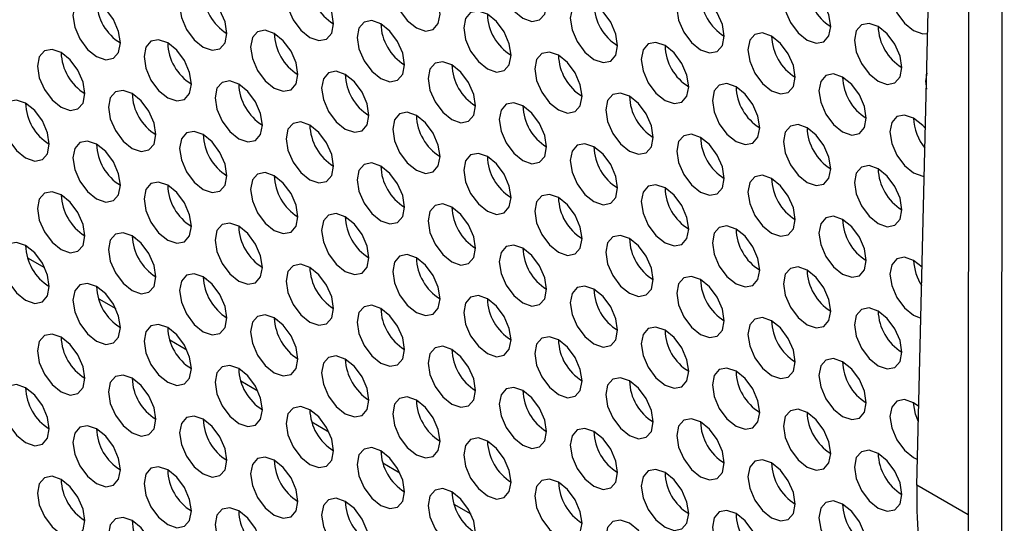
# Paper-space layout 'Sheet2' of a CAD drawing. Header units: millimetres. Extents: x 0 to 1118, y 0 to 864.
# Tile 139 of 232: x 819 to 829, y 626 to 631. Entities that reach past the tile are written whole.
import ezdxf

# ---------------------------------------------------------------- set-up
doc = ezdxf.new("R2010")
doc.units = ezdxf.units.MM

psp = doc.layouts.new('Sheet2')

# ---------------------------------------------------------------- linework, layer by layer
at = {"color": 7, "linetype": 'Continuous', "lineweight": 30}
for p, q in [((828.7384, 671.3511), (828.7044, 612.153)), ((829.0382, 611.6878), (829.0722, 670.9015)), ((828.2022, 626.5803), (828.7252, 648.4407)), ((819.6847, 629.4648), (819.7101, 629.4501)), ((820.3918, 629.0566), (820.4172, 629.0419)), ((819.3514, 628.8407), (819.5207, 628.7429)), ((821.0989, 628.6484), (821.1243, 628.6337)), ((820.0585, 628.4325), (820.2278, 628.3347)), ((821.806, 628.2402), (821.8314, 628.2255)), ((820.7656, 628.0243), (820.9349, 627.9265)), ((822.5131, 627.832), (822.5385, 627.8173)), ((821.4727, 627.6161), (821.642, 627.5183)), ((823.2202, 627.4238), (823.2456, 627.4091)), ((822.1798, 627.2079), (822.3491, 627.1101)), ((823.9273, 627.0156), (823.9528, 627.0009)), ((822.8869, 626.7997), (823.0562, 626.7019)), ((824.6344, 626.6074), (824.6599, 626.5927)), ((823.594, 626.3915), (823.7633, 626.2937))]:
    psp.add_line(p, q, dxfattribs=at)
at = {"color": 8, "linetype": 'Continuous', "lineweight": 30}
psp.add_line((828.7125, 626.2857), (828.2022, 626.5803), dxfattribs=at)
at = {"color": 7, "linetype": 'Continuous', "lineweight": 30, "flags": 128}
for points in [[(824.5165, 631.3585), (824.4986, 631.473), (824.4475, 631.5908), (824.371, 631.694), (824.2808, 631.7668), (824.1906, 631.7981), (824.1142, 631.7833), (824.0631, 631.7245), (824.0451, 631.6307), (824.0631, 631.5161), (824.1142, 631.3984), (824.1906, 631.2952), (824.2808, 631.2224), (824.371, 631.1911), (824.4475, 631.2059), (824.4986, 631.2647), (824.5165, 631.3585)], [(823.4559, 631.2632), (823.4379, 631.3777), (823.3869, 631.4955), (823.3104, 631.5986), (823.2202, 631.6714), (823.13, 631.7028), (823.0535, 631.6879), (823.0024, 631.6291), (822.9845, 631.5353), (823.0024, 631.4208), (823.0535, 631.303), (823.13, 631.1998), (823.2202, 631.1271), (823.3104, 631.0957), (823.3869, 631.1106), (823.4379, 631.1694), (823.4559, 631.2632)], [(828.3198, 631.496), (828.2601, 631.5719), (828.1699, 631.6447), (828.0797, 631.676), (828.0033, 631.6612), (827.9522, 631.6023), (827.9342, 631.5085), (827.9522, 631.394), (828.0033, 631.2762), (828.0797, 631.1731), (828.1699, 631.1003), (828.2601, 631.0689), (828.3097, 631.0726)], [(821.3346, 631.0724), (821.3166, 631.187), (821.2655, 631.3048), (821.1891, 631.4079), (821.0989, 631.4807), (821.0087, 631.512), (820.9322, 631.4972), (820.8811, 631.4384), (820.8632, 631.3446), (820.8811, 631.2301), (820.9322, 631.1123), (821.0087, 631.0091), (821.0989, 630.9363), (821.1891, 630.905), (821.2655, 630.9198), (821.3166, 630.9786), (821.3346, 631.0724)], [(822.3952, 631.1678), (822.3773, 631.2823), (822.3262, 631.4001), (822.2497, 631.5033), (822.1595, 631.5761), (822.0693, 631.6074), (821.9929, 631.5925), (821.9418, 631.5337), (821.9238, 631.4399), (821.9418, 631.3254), (821.9929, 631.2076), (822.0693, 631.1045), (822.1595, 631.0317), (822.2497, 631.0003), (822.3262, 631.0152), (822.3773, 631.074), (822.3952, 631.1678)], [(827.345, 631.141), (827.327, 631.2556), (827.2759, 631.3734), (827.1995, 631.4765), (827.1093, 631.5493), (827.0191, 631.5806), (826.9426, 631.5658), (826.8915, 631.507), (826.8736, 631.4132), (826.8915, 631.2987), (826.9426, 631.1809), (827.0191, 631.0777), (827.1093, 631.0049), (827.1995, 630.9736), (827.2759, 630.9884), (827.327, 631.0472), (827.345, 631.141)], [(820.2739, 630.9771), (820.256, 631.0916), (820.2049, 631.2094), (820.1284, 631.3125), (820.0382, 631.3853), (819.948, 631.4167), (819.8715, 631.4018), (819.8204, 631.343), (819.8025, 631.2492), (819.8204, 631.1347), (819.8715, 631.0169), (819.948, 630.9138), (820.0382, 630.841), (820.1284, 630.8096), (820.2049, 630.8245), (820.256, 630.8833), (820.2739, 630.9771)], [(826.2843, 631.0457), (826.2664, 631.1602), (826.2153, 631.278), (826.1388, 631.3811), (826.0486, 631.4539), (825.9584, 631.4853), (825.8819, 631.4704), (825.8309, 631.4116), (825.8129, 631.3178), (825.8309, 631.2033), (825.8819, 631.0855), (825.9584, 630.9824), (826.0486, 630.9096), (826.1388, 630.8782), (826.2153, 630.8931), (826.2664, 630.9519), (826.2843, 631.0457)], [(825.2237, 630.9503), (825.2057, 631.0648), (825.1546, 631.1826), (825.0782, 631.2858), (824.988, 631.3586), (824.8978, 631.3899), (824.8213, 631.3751), (824.7702, 631.3163), (824.7522, 631.2225), (824.7702, 631.1079), (824.8213, 630.9901), (824.8978, 630.887), (824.988, 630.8142), (825.0782, 630.7829), (825.1546, 630.7977), (825.2057, 630.8565), (825.2237, 630.9503)], [(824.163, 630.855), (824.1451, 630.9695), (824.094, 631.0873), (824.0175, 631.1904), (823.9273, 631.2632), (823.8371, 631.2946), (823.7606, 631.2797), (823.7095, 631.2209), (823.6916, 631.1271), (823.7095, 631.0126), (823.7606, 630.8948), (823.8371, 630.7916), (823.9273, 630.7188), (824.0175, 630.6875), (824.094, 630.7024), (824.1451, 630.7612), (824.163, 630.855)], [(823.1023, 630.7596), (823.0844, 630.8741), (823.0333, 630.9919), (822.9568, 631.0951), (822.8666, 631.1678), (822.7764, 631.1992), (822.7, 631.1843), (822.6489, 631.1255), (822.6309, 631.0317), (822.6489, 630.9172), (822.7, 630.7994), (822.7764, 630.6963), (822.8666, 630.6235), (822.9568, 630.5921), (823.0333, 630.607), (823.0844, 630.6658), (823.1023, 630.7596)], [(828.0521, 630.7328), (828.0341, 630.8474), (827.983, 630.9652), (827.9066, 631.0683), (827.8164, 631.1411), (827.7262, 631.1724), (827.6497, 631.1576), (827.5986, 631.0988), (827.5807, 631.005), (827.5986, 630.8905), (827.6497, 630.7727), (827.7262, 630.6695), (827.8164, 630.5967), (827.9066, 630.5654), (827.983, 630.5802), (828.0341, 630.639), (828.0521, 630.7328)], [(822.0417, 630.6642), (822.0237, 630.7788), (821.9726, 630.8965), (821.8962, 630.9997), (821.806, 631.0725), (821.7158, 631.1038), (821.6393, 631.089), (821.5882, 631.0302), (821.5703, 630.9364), (821.5882, 630.8219), (821.6393, 630.7041), (821.7158, 630.6009), (821.806, 630.5281), (821.8962, 630.4968), (821.9726, 630.5116), (822.0237, 630.5704), (822.0417, 630.6642)], [(826.9914, 630.6375), (826.9735, 630.752), (826.9224, 630.8698), (826.8459, 630.9729), (826.7557, 631.0457), (826.6655, 631.0771), (826.589, 631.0622), (826.538, 631.0034), (826.52, 630.9096), (826.538, 630.7951), (826.589, 630.6773), (826.6655, 630.5742), (826.7557, 630.5014), (826.8459, 630.47), (826.9224, 630.4849), (826.9735, 630.5437), (826.9914, 630.6375)], [(820.981, 630.5689), (820.9631, 630.6834), (820.912, 630.8012), (820.8355, 630.9043), (820.7453, 630.9771), (820.6551, 631.0085), (820.5786, 630.9936), (820.5276, 630.9348), (820.5096, 630.841), (820.5276, 630.7265), (820.5786, 630.6087), (820.6551, 630.5056), (820.7453, 630.4328), (820.8355, 630.4014), (820.912, 630.4163), (820.9631, 630.4751), (820.981, 630.5689)], [(825.9308, 630.5421), (825.9128, 630.6566), (825.8617, 630.7744), (825.7853, 630.8776), (825.6951, 630.9504), (825.6049, 630.9817), (825.5284, 630.9669), (825.4773, 630.9081), (825.4594, 630.8143), (825.4773, 630.6997), (825.5284, 630.5819), (825.6049, 630.4788), (825.6951, 630.406), (825.7853, 630.3747), (825.8617, 630.3895), (825.9128, 630.4483), (825.9308, 630.5421)], [(819.9204, 630.4735), (819.9024, 630.588), (819.8513, 630.7058), (819.7749, 630.809), (819.6847, 630.8818), (819.5944, 630.9131), (819.518, 630.8983), (819.4669, 630.8394), (819.449, 630.7456), (819.4669, 630.6311), (819.518, 630.5133), (819.5944, 630.4102), (819.6847, 630.3374), (819.7749, 630.306), (819.8513, 630.3209), (819.9024, 630.3797), (819.9204, 630.4735)], [(824.8701, 630.4468), (824.8522, 630.5613), (824.8011, 630.6791), (824.7246, 630.7822), (824.6344, 630.855), (824.5442, 630.8864), (824.4677, 630.8715), (824.4166, 630.8127), (824.3987, 630.7189), (824.4166, 630.6044), (824.4677, 630.4866), (824.5442, 630.3834), (824.6344, 630.3106), (824.7246, 630.2793), (824.8011, 630.2941), (824.8522, 630.353), (824.8701, 630.4468)], [(823.8094, 630.3514), (823.7915, 630.4659), (823.7404, 630.5837), (823.6639, 630.6869), (823.5737, 630.7596), (823.4835, 630.791), (823.4071, 630.7761), (823.356, 630.7173), (823.338, 630.6235), (823.356, 630.509), (823.4071, 630.3912), (823.4835, 630.2881), (823.5737, 630.2153), (823.6639, 630.1839), (823.7404, 630.1988), (823.7915, 630.2576), (823.8094, 630.3514)], [(822.7488, 630.256), (822.7308, 630.3705), (822.6797, 630.4883), (822.6033, 630.5915), (822.5131, 630.6643), (822.4229, 630.6956), (822.3464, 630.6808), (822.2953, 630.622), (822.2774, 630.5282), (822.2953, 630.4136), (822.3464, 630.2959), (822.4229, 630.1927), (822.5131, 630.1199), (822.6033, 630.0886), (822.6797, 630.1034), (822.7308, 630.1622), (822.7488, 630.256)], [(827.6985, 630.2293), (827.6806, 630.3438), (827.6295, 630.4616), (827.553, 630.5647), (827.4628, 630.6375), (827.3726, 630.6689), (827.2962, 630.654), (827.2451, 630.5952), (827.2271, 630.5014), (827.2451, 630.3869), (827.2962, 630.2691), (827.3726, 630.166), (827.4628, 630.0932), (827.553, 630.0618), (827.6295, 630.0767), (827.6806, 630.1355), (827.6985, 630.2293)], [(828.3002, 630.6768), (828.2878, 630.5968), (828.2964, 630.5188)], [(821.6881, 630.1607), (821.6702, 630.2752), (821.6191, 630.393), (821.5426, 630.4961), (821.4524, 630.5689), (821.3622, 630.6003), (821.2858, 630.5854), (821.2347, 630.5266), (821.2167, 630.4328), (821.2347, 630.3183), (821.2858, 630.2005), (821.3622, 630.0973), (821.4524, 630.0246), (821.5426, 629.9932), (821.6191, 630.0081), (821.6702, 630.0669), (821.6881, 630.1607)], [(826.6379, 630.1339), (826.6199, 630.2484), (826.5688, 630.3662), (826.4924, 630.4694), (826.4022, 630.5422), (826.312, 630.5735), (826.2355, 630.5587), (826.1844, 630.4999), (826.1665, 630.4061), (826.1844, 630.2915), (826.2355, 630.1737), (826.312, 630.0706), (826.4022, 629.9978), (826.4924, 629.9664), (826.5688, 629.9813), (826.6199, 630.0401), (826.6379, 630.1339)], [(820.6275, 630.0653), (820.6095, 630.1798), (820.5584, 630.2976), (820.482, 630.4008), (820.3918, 630.4736), (820.3016, 630.5049), (820.2251, 630.49), (820.174, 630.4312), (820.1561, 630.3374), (820.174, 630.2229), (820.2251, 630.1051), (820.3016, 630.002), (820.3918, 629.9292), (820.482, 629.8978), (820.5584, 629.9127), (820.6095, 629.9715), (820.6275, 630.0653)], [(825.5772, 630.0386), (825.5593, 630.1531), (825.5082, 630.2709), (825.4317, 630.374), (825.3415, 630.4468), (825.2513, 630.4782), (825.1748, 630.4633), (825.1237, 630.4045), (825.1058, 630.3107), (825.1237, 630.1962), (825.1748, 630.0784), (825.2513, 629.9752), (825.3415, 629.9024), (825.4317, 629.8711), (825.5082, 629.8859), (825.5593, 629.9447), (825.5772, 630.0386)], [(819.5668, 629.9699), (819.5489, 630.0845), (819.4978, 630.2023), (819.4213, 630.3054), (819.3311, 630.3782), (819.2409, 630.4095), (819.1644, 630.3947), (819.1133, 630.3359), (819.0954, 630.2421), (819.1133, 630.1276), (819.1644, 630.0098), (819.2409, 629.9066), (819.3311, 629.8338), (819.4213, 629.8025), (819.4978, 629.8173), (819.5489, 629.8761), (819.5668, 629.9699)], [(824.5165, 629.9432), (824.4986, 630.0577), (824.4475, 630.1755), (824.371, 630.2786), (824.2808, 630.3514), (824.1906, 630.3828), (824.1142, 630.3679), (824.0631, 630.3091), (824.0451, 630.2153), (824.0631, 630.1008), (824.1142, 629.983), (824.1906, 629.8799), (824.2808, 629.8071), (824.371, 629.7757), (824.4475, 629.7906), (824.4986, 629.8494), (824.5165, 629.9432)], [(823.4559, 629.8478), (823.4379, 629.9623), (823.3869, 630.0801), (823.3104, 630.1833), (823.2202, 630.2561), (823.13, 630.2874), (823.0535, 630.2726), (823.0024, 630.2138), (822.9845, 630.12), (823.0024, 630.0054), (823.0535, 629.8877), (823.13, 629.7845), (823.2202, 629.7117), (823.3104, 629.6804), (823.3869, 629.6952), (823.4379, 629.754), (823.4559, 629.8478)], [(828.287, 630.1258), (828.2601, 630.1565), (828.1699, 630.2293), (828.0797, 630.2607), (828.0033, 630.2458), (827.9522, 630.187), (827.9342, 630.0932), (827.9522, 629.9787), (828.0033, 629.8609), (828.0797, 629.7577), (828.1699, 629.685), (828.2601, 629.6536), (828.2757, 629.6528)], [(822.3952, 629.7525), (822.3773, 629.867), (822.3262, 629.9848), (822.2497, 630.0879), (822.1595, 630.1607), (822.0693, 630.1921), (821.9929, 630.1772), (821.9418, 630.1184), (821.9238, 630.0246), (821.9418, 629.9101), (821.9929, 629.7923), (822.0693, 629.6891), (822.1595, 629.6164), (822.2497, 629.585), (822.3262, 629.5999), (822.3773, 629.6587), (822.3952, 629.7525)], [(827.345, 629.7257), (827.327, 629.8402), (827.2759, 629.958), (827.1995, 630.0612), (827.1093, 630.134), (827.0191, 630.1653), (826.9426, 630.1505), (826.8915, 630.0916), (826.8736, 629.9978), (826.8915, 629.8833), (826.9426, 629.7655), (827.0191, 629.6624), (827.1093, 629.5896), (827.1995, 629.5582), (827.2759, 629.5731), (827.327, 629.6319), (827.345, 629.7257)], [(821.3346, 629.6571), (821.3166, 629.7716), (821.2655, 629.8894), (821.1891, 629.9926), (821.0989, 630.0653), (821.0087, 630.0967), (820.9322, 630.0818), (820.8811, 630.023), (820.8632, 629.9292), (820.8811, 629.8147), (820.9322, 629.6969), (821.0087, 629.5938), (821.0989, 629.521), (821.1891, 629.4896), (821.2655, 629.5045), (821.3166, 629.5633), (821.3346, 629.6571)], [(826.2843, 629.6303), (826.2664, 629.7449), (826.2153, 629.8627), (826.1388, 629.9658), (826.0486, 630.0386), (825.9584, 630.0699), (825.8819, 630.0551), (825.8309, 629.9963), (825.8129, 629.9025), (825.8309, 629.788), (825.8819, 629.6702), (825.9584, 629.567), (826.0486, 629.4942), (826.1388, 629.4629), (826.2153, 629.4777), (826.2664, 629.5365), (826.2843, 629.6303)], [(820.2739, 629.5617), (820.256, 629.6763), (820.2049, 629.7941), (820.1284, 629.8972), (820.0382, 629.97), (819.948, 630.0013), (819.8715, 629.9865), (819.8204, 629.9277), (819.8025, 629.8339), (819.8204, 629.7194), (819.8715, 629.6016), (819.948, 629.4984), (820.0382, 629.4256), (820.1284, 629.3943), (820.2049, 629.4091), (820.256, 629.4679), (820.2739, 629.5617)], [(825.2237, 629.535), (825.2057, 629.6495), (825.1546, 629.7673), (825.0782, 629.8704), (824.988, 629.9432), (824.8978, 629.9746), (824.8213, 629.9597), (824.7702, 629.9009), (824.7522, 629.8071), (824.7702, 629.6926), (824.8213, 629.5748), (824.8978, 629.4717), (824.988, 629.3989), (825.0782, 629.3675), (825.1546, 629.3824), (825.2057, 629.4412), (825.2237, 629.535)], [(824.163, 629.4396), (824.1451, 629.5541), (824.094, 629.6719), (824.0175, 629.7751), (823.9273, 629.8479), (823.8371, 629.8792), (823.7606, 629.8644), (823.7095, 629.8056), (823.6916, 629.7118), (823.7095, 629.5972), (823.7606, 629.4794), (823.8371, 629.3763), (823.9273, 629.3035), (824.0175, 629.2722), (824.094, 629.287), (824.1451, 629.3458), (824.163, 629.4396)], [(823.1023, 629.3443), (823.0844, 629.4588), (823.0333, 629.5766), (822.9568, 629.6797), (822.8666, 629.7525), (822.7764, 629.7839), (822.7, 629.769), (822.6489, 629.7102), (822.6309, 629.6164), (822.6489, 629.5019), (822.7, 629.3841), (822.7764, 629.2809), (822.8666, 629.2081), (822.9568, 629.1768), (823.0333, 629.1917), (823.0844, 629.2505), (823.1023, 629.3443)], [(828.0521, 629.3175), (828.0341, 629.432), (827.983, 629.5498), (827.9066, 629.653), (827.8164, 629.7258), (827.7262, 629.7571), (827.6497, 629.7423), (827.5986, 629.6834), (827.5807, 629.5896), (827.5986, 629.4751), (827.6497, 629.3573), (827.7262, 629.2542), (827.8164, 629.1814), (827.9066, 629.15), (827.983, 629.1649), (828.0341, 629.2237), (828.0521, 629.3175)], [(822.0417, 629.2489), (822.0237, 629.3634), (821.9726, 629.4812), (821.8962, 629.5844), (821.806, 629.6571), (821.7158, 629.6885), (821.6393, 629.6736), (821.5882, 629.6148), (821.5703, 629.521), (821.5882, 629.4065), (821.6393, 629.2887), (821.7158, 629.1856), (821.806, 629.1128), (821.8962, 629.0814), (821.9726, 629.0963), (822.0237, 629.1551), (822.0417, 629.2489)], [(826.9914, 629.2221), (826.9735, 629.3367), (826.9224, 629.4545), (826.8459, 629.5576), (826.7557, 629.6304), (826.6655, 629.6617), (826.589, 629.6469), (826.538, 629.5881), (826.52, 629.4943), (826.538, 629.3798), (826.589, 629.262), (826.6655, 629.1588), (826.7557, 629.086), (826.8459, 629.0547), (826.9224, 629.0695), (826.9735, 629.1283), (826.9914, 629.2221)], [(820.981, 629.1535), (820.9631, 629.2681), (820.912, 629.3858), (820.8355, 629.489), (820.7453, 629.5618), (820.6551, 629.5931), (820.5786, 629.5783), (820.5276, 629.5195), (820.5096, 629.4257), (820.5276, 629.3112), (820.5786, 629.1934), (820.6551, 629.0902), (820.7453, 629.0174), (820.8355, 628.9861), (820.912, 629.0009), (820.9631, 629.0597), (820.981, 629.1535)], [(825.9308, 629.1268), (825.9128, 629.2413), (825.8617, 629.3591), (825.7853, 629.4622), (825.6951, 629.535), (825.6049, 629.5664), (825.5284, 629.5515), (825.4773, 629.4927), (825.4594, 629.3989), (825.4773, 629.2844), (825.5284, 629.1666), (825.6049, 629.0635), (825.6951, 628.9907), (825.7853, 628.9593), (825.8617, 628.9742), (825.9128, 629.033), (825.9308, 629.1268)], [(819.9204, 629.0582), (819.9024, 629.1727), (819.8513, 629.2905), (819.7749, 629.3936), (819.6847, 629.4664), (819.5944, 629.4978), (819.518, 629.4829), (819.4669, 629.4241), (819.449, 629.3303), (819.4669, 629.2158), (819.518, 629.098), (819.5944, 628.9949), (819.6847, 628.9221), (819.7749, 628.8907), (819.8513, 628.9056), (819.9024, 628.9644), (819.9204, 629.0582)], [(824.8701, 629.0314), (824.8522, 629.1459), (824.8011, 629.2637), (824.7246, 629.3669), (824.6344, 629.4397), (824.5442, 629.471), (824.4677, 629.4562), (824.4166, 629.3974), (824.3987, 629.3036), (824.4166, 629.189), (824.4677, 629.0712), (824.5442, 628.9681), (824.6344, 628.8953), (824.7246, 628.864), (824.8011, 628.8788), (824.8522, 628.9376), (824.8701, 629.0314)], [(823.8094, 628.9361), (823.7915, 629.0506), (823.7404, 629.1684), (823.6639, 629.2715), (823.5737, 629.3443), (823.4835, 629.3757), (823.4071, 629.3608), (823.356, 629.302), (823.338, 629.2082), (823.356, 629.0937), (823.4071, 628.9759), (823.4835, 628.8727), (823.5737, 628.7999), (823.6639, 628.7686), (823.7404, 628.7835), (823.7915, 628.8423), (823.8094, 628.9361)], [(822.7488, 628.8407), (822.7308, 628.9552), (822.6797, 629.073), (822.6033, 629.1762), (822.5131, 629.2489), (822.4229, 629.2803), (822.3464, 629.2654), (822.2953, 629.2066), (822.2774, 629.1128), (822.2953, 628.9983), (822.3464, 628.8805), (822.4229, 628.7774), (822.5131, 628.7046), (822.6033, 628.6732), (822.6797, 628.6881), (822.7308, 628.7469), (822.7488, 628.8407)], [(821.6881, 628.7453), (821.6702, 628.8598), (821.6191, 628.9776), (821.5426, 629.0808), (821.4524, 629.1536), (821.3622, 629.1849), (821.2858, 629.1701), (821.2347, 629.1113), (821.2167, 629.0175), (821.2347, 628.903), (821.2858, 628.7852), (821.3622, 628.682), (821.4524, 628.6092), (821.5426, 628.5779), (821.6191, 628.5927), (821.6702, 628.6515), (821.6881, 628.7453)], [(827.6985, 628.8139), (827.6806, 628.9285), (827.6295, 629.0463), (827.553, 629.1494), (827.4628, 629.2222), (827.3726, 629.2535), (827.2962, 629.2387), (827.2451, 629.1799), (827.2271, 629.0861), (827.2451, 628.9716), (827.2962, 628.8538), (827.3726, 628.7506), (827.4628, 628.6778), (827.553, 628.6465), (827.6295, 628.6613), (827.6806, 628.7201), (827.6985, 628.8139)], [(820.6275, 628.65), (820.6095, 628.7645), (820.5584, 628.8823), (820.482, 628.9854), (820.3918, 629.0582), (820.3016, 629.0896), (820.2251, 629.0747), (820.174, 629.0159), (820.1561, 628.9221), (820.174, 628.8076), (820.2251, 628.6898), (820.3016, 628.5866), (820.3918, 628.5139), (820.482, 628.4825), (820.5584, 628.4974), (820.6095, 628.5562), (820.6275, 628.65)], [(825.5772, 628.6232), (825.5593, 628.7377), (825.5082, 628.8555), (825.4317, 628.9587), (825.3415, 629.0315), (825.2513, 629.0628), (825.1748, 629.048), (825.1237, 628.9892), (825.1058, 628.8954), (825.1237, 628.7808), (825.1748, 628.663), (825.2513, 628.5599), (825.3415, 628.4871), (825.4317, 628.4558), (825.5082, 628.4706), (825.5593, 628.5294), (825.5772, 628.6232)], [(826.6379, 628.7186), (826.6199, 628.8331), (826.5688, 628.9509), (826.4924, 629.054), (826.4022, 629.1268), (826.312, 629.1582), (826.2355, 629.1433), (826.1844, 629.0845), (826.1665, 628.9907), (826.1844, 628.8762), (826.2355, 628.7584), (826.312, 628.6553), (826.4022, 628.5825), (826.4924, 628.5511), (826.5688, 628.566), (826.6199, 628.6248), (826.6379, 628.7186)], [(819.5668, 628.5546), (819.5489, 628.6691), (819.4978, 628.7869), (819.4213, 628.8901), (819.3311, 628.9629), (819.2409, 628.9942), (819.1644, 628.9794), (819.1133, 628.9205), (819.0954, 628.8267), (819.1133, 628.7122), (819.1644, 628.5944), (819.2409, 628.4913), (819.3311, 628.4185), (819.4213, 628.3871), (819.4978, 628.402), (819.5489, 628.4608), (819.5668, 628.5546)], [(824.5165, 628.5279), (824.4986, 628.6424), (824.4475, 628.7602), (824.371, 628.8633), (824.2808, 628.9361), (824.1906, 628.9675), (824.1142, 628.9526), (824.0631, 628.8938), (824.0451, 628.8), (824.0631, 628.6855), (824.1142, 628.5677), (824.1906, 628.4645), (824.2808, 628.3917), (824.371, 628.3604), (824.4475, 628.3752), (824.4986, 628.434), (824.5165, 628.5279)], [(823.4559, 628.4325), (823.4379, 628.547), (823.3869, 628.6648), (823.3104, 628.7679), (823.2202, 628.8407), (823.13, 628.8721), (823.0535, 628.8572), (823.0024, 628.7984), (822.9845, 628.7046), (823.0024, 628.5901), (823.0535, 628.4723), (823.13, 628.3692), (823.2202, 628.2964), (823.3104, 628.265), (823.3869, 628.2799), (823.4379, 628.3387), (823.4559, 628.4325)], [(822.3952, 628.3371), (822.3773, 628.4516), (822.3262, 628.5694), (822.2497, 628.6726), (822.1595, 628.7454), (822.0693, 628.7767), (821.9929, 628.7619), (821.9418, 628.7031), (821.9238, 628.6093), (821.9418, 628.4947), (821.9929, 628.3769), (822.0693, 628.2738), (822.1595, 628.201), (822.2497, 628.1697), (822.3262, 628.1845), (822.3773, 628.2433), (822.3952, 628.3371)], [(828.254, 628.7475), (828.1699, 628.814), (828.0797, 628.8453), (828.0033, 628.8305), (827.9522, 628.7717), (827.9342, 628.6779), (827.9522, 628.5634), (828.0033, 628.4456), (828.0797, 628.3424), (828.1699, 628.2696), (828.2419, 628.2411)], [(821.3346, 628.2418), (821.3166, 628.3563), (821.2655, 628.4741), (821.1891, 628.5772), (821.0989, 628.65), (821.0087, 628.6814), (820.9322, 628.6665), (820.8811, 628.6077), (820.8632, 628.5139), (820.8811, 628.3994), (820.9322, 628.2816), (821.0087, 628.1784), (821.0989, 628.1057), (821.1891, 628.0743), (821.2655, 628.0892), (821.3166, 628.148), (821.3346, 628.2418)], [(827.345, 628.3104), (827.327, 628.4249), (827.2759, 628.5427), (827.1995, 628.6458), (827.1093, 628.7186), (827.0191, 628.75), (826.9426, 628.7351), (826.8915, 628.6763), (826.8736, 628.5825), (826.8915, 628.468), (826.9426, 628.3502), (827.0191, 628.247), (827.1093, 628.1743), (827.1995, 628.1429), (827.2759, 628.1578), (827.327, 628.2166), (827.345, 628.3104)], [(820.2739, 628.1464), (820.256, 628.2609), (820.2049, 628.3787), (820.1284, 628.4819), (820.0382, 628.5546), (819.948, 628.586), (819.8715, 628.5711), (819.8204, 628.5123), (819.8025, 628.4185), (819.8204, 628.304), (819.8715, 628.1862), (819.948, 628.0831), (820.0382, 628.0103), (820.1284, 627.9789), (820.2049, 627.9938), (820.256, 628.0526), (820.2739, 628.1464)], [(826.2843, 628.215), (826.2664, 628.3295), (826.2153, 628.4473), (826.1388, 628.5505), (826.0486, 628.6233), (825.9584, 628.6546), (825.8819, 628.6398), (825.8309, 628.5809), (825.8129, 628.4871), (825.8309, 628.3726), (825.8819, 628.2548), (825.9584, 628.1517), (826.0486, 628.0789), (826.1388, 628.0475), (826.2153, 628.0624), (826.2664, 628.1212), (826.2843, 628.215)], [(825.2237, 628.1197), (825.2057, 628.2342), (825.1546, 628.352), (825.0782, 628.4551), (824.988, 628.5279), (824.8978, 628.5592), (824.8213, 628.5444), (824.7702, 628.4856), (824.7522, 628.3918), (824.7702, 628.2773), (824.8213, 628.1595), (824.8978, 628.0563), (824.988, 627.9835), (825.0782, 627.9522), (825.1546, 627.967), (825.2057, 628.0258), (825.2237, 628.1197)], [(824.163, 628.0243), (824.1451, 628.1388), (824.094, 628.2566), (824.0175, 628.3597), (823.9273, 628.4325), (823.8371, 628.4639), (823.7606, 628.449), (823.7095, 628.3902), (823.6916, 628.2964), (823.7095, 628.1819), (823.7606, 628.0641), (823.8371, 627.961), (823.9273, 627.8882), (824.0175, 627.8568), (824.094, 627.8717), (824.1451, 627.9305), (824.163, 628.0243)], [(823.1023, 627.9289), (823.0844, 628.0434), (823.0333, 628.1612), (822.9568, 628.2644), (822.8666, 628.3372), (822.7764, 628.3685), (822.7, 628.3537), (822.6489, 628.2949), (822.6309, 628.2011), (822.6489, 628.0865), (822.7, 627.9687), (822.7764, 627.8656), (822.8666, 627.7928), (822.9568, 627.7615), (823.0333, 627.7763), (823.0844, 627.8351), (823.1023, 627.9289)], [(828.0521, 627.9022), (828.0341, 628.0167), (827.983, 628.1345), (827.9066, 628.2376), (827.8164, 628.3104), (827.7262, 628.3418), (827.6497, 628.3269), (827.5986, 628.2681), (827.5807, 628.1743), (827.5986, 628.0598), (827.6497, 627.942), (827.7262, 627.8388), (827.8164, 627.7661), (827.9066, 627.7347), (827.983, 627.7496), (828.0341, 627.8084), (828.0521, 627.9022)], [(822.0417, 627.8336), (822.0237, 627.9481), (821.9726, 628.0659), (821.8962, 628.169), (821.806, 628.2418), (821.7158, 628.2732), (821.6393, 628.2583), (821.5882, 628.1995), (821.5703, 628.1057), (821.5882, 627.9912), (821.6393, 627.8734), (821.7158, 627.7702), (821.806, 627.6974), (821.8962, 627.6661), (821.9726, 627.6809), (822.0237, 627.7398), (822.0417, 627.8336)], [(826.9914, 627.8068), (826.9735, 627.9213), (826.9224, 628.0391), (826.8459, 628.1423), (826.7557, 628.2151), (826.6655, 628.2464), (826.589, 628.2316), (826.538, 628.1727), (826.52, 628.0789), (826.538, 627.9644), (826.589, 627.8466), (826.6655, 627.7435), (826.7557, 627.6707), (826.8459, 627.6393), (826.9224, 627.6542), (826.9735, 627.713), (826.9914, 627.8068)], [(819.9204, 627.6428), (819.9024, 627.7574), (819.8513, 627.8751), (819.7749, 627.9783), (819.6847, 628.0511), (819.5944, 628.0824), (819.518, 628.0676), (819.4669, 628.0088), (819.449, 627.915), (819.4669, 627.8005), (819.518, 627.6827), (819.5944, 627.5795), (819.6847, 627.5067), (819.7749, 627.4754), (819.8513, 627.4902), (819.9024, 627.549), (819.9204, 627.6428)], [(820.981, 627.7382), (820.9631, 627.8527), (820.912, 627.9705), (820.8355, 628.0737), (820.7453, 628.1464), (820.6551, 628.1778), (820.5786, 628.1629), (820.5276, 628.1041), (820.5096, 628.0103), (820.5276, 627.8958), (820.5786, 627.778), (820.6551, 627.6749), (820.7453, 627.6021), (820.8355, 627.5707), (820.912, 627.5856), (820.9631, 627.6444), (820.981, 627.7382)], [(825.9308, 627.7114), (825.9128, 627.826), (825.8617, 627.9438), (825.7853, 628.0469), (825.6951, 628.1197), (825.6049, 628.151), (825.5284, 628.1362), (825.4773, 628.0774), (825.4594, 627.9836), (825.4773, 627.8691), (825.5284, 627.7513), (825.6049, 627.6481), (825.6951, 627.5753), (825.7853, 627.544), (825.8617, 627.5588), (825.9128, 627.6176), (825.9308, 627.7114)], [(824.8701, 627.6161), (824.8522, 627.7306), (824.8011, 627.8484), (824.7246, 627.9515), (824.6344, 628.0243), (824.5442, 628.0557), (824.4677, 628.0408), (824.4166, 627.982), (824.3987, 627.8882), (824.4166, 627.7737), (824.4677, 627.6559), (824.5442, 627.5528), (824.6344, 627.48), (824.7246, 627.4486), (824.8011, 627.4635), (824.8522, 627.5223), (824.8701, 627.6161)], [(823.8094, 627.5207), (823.7915, 627.6352), (823.7404, 627.753), (823.6639, 627.8562), (823.5737, 627.929), (823.4835, 627.9603), (823.4071, 627.9455), (823.356, 627.8867), (823.338, 627.7929), (823.356, 627.6783), (823.4071, 627.5605), (823.4835, 627.4574), (823.5737, 627.3846), (823.6639, 627.3533), (823.7404, 627.3681), (823.7915, 627.4269), (823.8094, 627.5207)], [(822.7488, 627.4254), (822.7308, 627.5399), (822.6797, 627.6577), (822.6033, 627.7608), (822.5131, 627.8336), (822.4229, 627.865), (822.3464, 627.8501), (822.2953, 627.7913), (822.2774, 627.6975), (822.2953, 627.583), (822.3464, 627.4652), (822.4229, 627.362), (822.5131, 627.2892), (822.6033, 627.2579), (822.6797, 627.2727), (822.7308, 627.3316), (822.7488, 627.4254)], [(827.6985, 627.3986), (827.6806, 627.5131), (827.6295, 627.6309), (827.553, 627.7341), (827.4628, 627.8069), (827.3726, 627.8382), (827.2962, 627.8233), (827.2451, 627.7645), (827.2271, 627.6707), (827.2451, 627.5562), (827.2962, 627.4384), (827.3726, 627.3353), (827.4628, 627.2625), (827.553, 627.2311), (827.6295, 627.246), (827.6806, 627.3048), (827.6985, 627.3986)], [(821.6881, 627.33), (821.6702, 627.4445), (821.6191, 627.5623), (821.5426, 627.6655), (821.4524, 627.7382), (821.3622, 627.7696), (821.2858, 627.7547), (821.2347, 627.6959), (821.2167, 627.6021), (821.2347, 627.4876), (821.2858, 627.3698), (821.3622, 627.2667), (821.4524, 627.1939), (821.5426, 627.1625), (821.6191, 627.1774), (821.6702, 627.2362), (821.6881, 627.33)], [(826.6379, 627.3032), (826.6199, 627.4178), (826.5688, 627.5356), (826.4924, 627.6387), (826.4022, 627.7115), (826.312, 627.7428), (826.2355, 627.728), (826.1844, 627.6692), (826.1665, 627.5754), (826.1844, 627.4609), (826.2355, 627.3431), (826.312, 627.2399), (826.4022, 627.1671), (826.4924, 627.1358), (826.5688, 627.1506), (826.6199, 627.2094), (826.6379, 627.3032)], [(820.6275, 627.2346), (820.6095, 627.3491), (820.5584, 627.4669), (820.482, 627.5701), (820.3918, 627.6429), (820.3016, 627.6742), (820.2251, 627.6594), (820.174, 627.6006), (820.1561, 627.5068), (820.174, 627.3923), (820.2251, 627.2745), (820.3016, 627.1713), (820.3918, 627.0985), (820.482, 627.0672), (820.5584, 627.082), (820.6095, 627.1408), (820.6275, 627.2346)], [(825.5772, 627.2079), (825.5593, 627.3224), (825.5082, 627.4402), (825.4317, 627.5433), (825.3415, 627.6161), (825.2513, 627.6475), (825.1748, 627.6326), (825.1237, 627.5738), (825.1058, 627.48), (825.1237, 627.3655), (825.1748, 627.2477), (825.2513, 627.1446), (825.3415, 627.0718), (825.4317, 627.0404), (825.5082, 627.0553), (825.5593, 627.1141), (825.5772, 627.2079)], [(819.5668, 627.1393), (819.5489, 627.2538), (819.4978, 627.3716), (819.4213, 627.4747), (819.3311, 627.5475), (819.2409, 627.5789), (819.1644, 627.564), (819.1133, 627.5052), (819.0954, 627.4114), (819.1133, 627.2969), (819.1644, 627.1791), (819.2409, 627.0759), (819.3311, 627.0032), (819.4213, 626.9718), (819.4978, 626.9867), (819.5489, 627.0455), (819.5668, 627.1393)], [(824.5165, 627.1125), (824.4986, 627.227), (824.4475, 627.3448), (824.371, 627.448), (824.2808, 627.5208), (824.1906, 627.5521), (824.1142, 627.5373), (824.0631, 627.4785), (824.0451, 627.3847), (824.0631, 627.2701), (824.1142, 627.1523), (824.1906, 627.0492), (824.2808, 626.9764), (824.371, 626.9451), (824.4475, 626.9599), (824.4986, 627.0187), (824.5165, 627.1125)], [(823.4559, 627.0172), (823.4379, 627.1317), (823.3869, 627.2495), (823.3104, 627.3526), (823.2202, 627.4254), (823.13, 627.4568), (823.0535, 627.4419), (823.0024, 627.3831), (822.9845, 627.2893), (823.0024, 627.1748), (823.0535, 627.057), (823.13, 626.9538), (823.2202, 626.881), (823.3104, 626.8497), (823.3869, 626.8645), (823.4379, 626.9233), (823.4559, 627.0172)], [(828.2209, 627.3628), (828.1699, 627.3986), (828.0797, 627.43), (828.0033, 627.4151), (827.9522, 627.3563), (827.9342, 627.2625), (827.9522, 627.148), (828.0033, 627.0302), (828.0797, 626.9271), (828.1699, 626.8543), (828.2083, 626.8358)], [(828.2172, 627.2078), (828.1879, 627.2841), (828.1699, 627.3986), (828.1699, 627.3986)], [(822.3952, 626.9218), (822.3773, 627.0363), (822.3262, 627.1541), (822.2497, 627.2572), (822.1595, 627.33), (822.0693, 627.3614), (821.9929, 627.3465), (821.9418, 627.2877), (821.9238, 627.1939), (821.9418, 627.0794), (821.9929, 626.9616), (822.0693, 626.8585), (822.1595, 626.7857), (822.2497, 626.7543), (822.3262, 626.7692), (822.3773, 626.828), (822.3952, 626.9218)], [(827.345, 626.895), (827.327, 627.0096), (827.2759, 627.1274), (827.1995, 627.2305), (827.1093, 627.3033), (827.0191, 627.3346), (826.9426, 627.3198), (826.8915, 627.261), (826.8736, 627.1672), (826.8915, 627.0527), (826.9426, 626.9349), (827.0191, 626.8317), (827.1093, 626.7589), (827.1995, 626.7276), (827.2759, 626.7424), (827.327, 626.8012), (827.345, 626.895)], [(821.3346, 626.8264), (821.3166, 626.9409), (821.2655, 627.0587), (821.1891, 627.1619), (821.0989, 627.2347), (821.0087, 627.266), (820.9322, 627.2512), (820.8811, 627.1924), (820.8632, 627.0986), (820.8811, 626.984), (820.9322, 626.8662), (821.0087, 626.7631), (821.0989, 626.6903), (821.1891, 626.659), (821.2655, 626.6738), (821.3166, 626.7326), (821.3346, 626.8264)], [(826.2843, 626.7997), (826.2664, 626.9142), (826.2153, 627.032), (826.1388, 627.1351), (826.0486, 627.2079), (825.9584, 627.2393), (825.8819, 627.2244), (825.8309, 627.1656), (825.8129, 627.0718), (825.8309, 626.9573), (825.8819, 626.8395), (825.9584, 626.7364), (826.0486, 626.6636), (826.1388, 626.6322), (826.2153, 626.6471), (826.2664, 626.7059), (826.2843, 626.7997)], [(820.2739, 626.7311), (820.256, 626.8456), (820.2049, 626.9634), (820.1284, 627.0665), (820.0382, 627.1393), (819.948, 627.1707), (819.8715, 627.1558), (819.8204, 627.097), (819.8025, 627.0032), (819.8204, 626.8887), (819.8715, 626.7709), (819.948, 626.6677), (820.0382, 626.595), (820.1284, 626.5636), (820.2049, 626.5785), (820.256, 626.6373), (820.2739, 626.7311)], [(825.2237, 626.7043), (825.2057, 626.8188), (825.1546, 626.9366), (825.0782, 627.0398), (824.988, 627.1126), (824.8978, 627.1439), (824.8213, 627.1291), (824.7702, 627.0702), (824.7522, 626.9765), (824.7702, 626.8619), (824.8213, 626.7441), (824.8978, 626.641), (824.988, 626.5682), (825.0782, 626.5368), (825.1546, 626.5517), (825.2057, 626.6105), (825.2237, 626.7043)], [(824.163, 626.609), (824.1451, 626.7235), (824.094, 626.8413), (824.0175, 626.9444), (823.9273, 627.0172), (823.8371, 627.0485), (823.7606, 627.0337), (823.7095, 626.9749), (823.6916, 626.8811), (823.7095, 626.7666), (823.7606, 626.6488), (823.8371, 626.5456), (823.9273, 626.4728), (824.0175, 626.4415), (824.094, 626.4563), (824.1451, 626.5151), (824.163, 626.609)], [(823.1023, 626.5136), (823.0844, 626.6281), (823.0333, 626.7459), (822.9568, 626.849), (822.8666, 626.9218), (822.7764, 626.9532), (822.7, 626.9383), (822.6489, 626.8795), (822.6309, 626.7857), (822.6489, 626.6712), (822.7, 626.5534), (822.7764, 626.4503), (822.8666, 626.3775), (822.9568, 626.3461), (823.0333, 626.361), (823.0844, 626.4198), (823.1023, 626.5136)], [(828.0521, 626.4868), (828.0341, 626.6013), (827.983, 626.7191), (827.9066, 626.8223), (827.8164, 626.8951), (827.7262, 626.9264), (827.6497, 626.9116), (827.5986, 626.8528), (827.5807, 626.759), (827.5986, 626.6444), (827.6497, 626.5267), (827.7262, 626.4235), (827.8164, 626.3507), (827.9066, 626.3194), (827.983, 626.3342), (828.0341, 626.393), (828.0521, 626.4868)], [(822.0417, 626.4182), (822.0237, 626.5327), (821.9726, 626.6505), (821.8962, 626.7537), (821.806, 626.8265), (821.7158, 626.8578), (821.6393, 626.843), (821.5882, 626.7842), (821.5703, 626.6904), (821.5882, 626.5758), (821.6393, 626.458), (821.7158, 626.3549), (821.806, 626.2821), (821.8962, 626.2508), (821.9726, 626.2656), (822.0237, 626.3244), (822.0417, 626.4182)], [(826.9914, 626.3915), (826.9735, 626.506), (826.9224, 626.6238), (826.8459, 626.7269), (826.7557, 626.7997), (826.6655, 626.8311), (826.589, 626.8162), (826.538, 626.7574), (826.52, 626.6636), (826.538, 626.5491), (826.589, 626.4313), (826.6655, 626.3281), (826.7557, 626.2554), (826.8459, 626.224), (826.9224, 626.2389), (826.9735, 626.2977), (826.9914, 626.3915)], [(820.981, 626.3229), (820.9631, 626.4374), (820.912, 626.5552), (820.8355, 626.6583), (820.7453, 626.7311), (820.6551, 626.7625), (820.5786, 626.7476), (820.5276, 626.6888), (820.5096, 626.595), (820.5276, 626.4805), (820.5786, 626.3627), (820.6551, 626.2595), (820.7453, 626.1868), (820.8355, 626.1554), (820.912, 626.1703), (820.9631, 626.2291), (820.981, 626.3229)], [(825.9308, 626.2961), (825.9128, 626.4106), (825.8617, 626.5284), (825.7853, 626.6316), (825.6951, 626.7044), (825.6049, 626.7357), (825.5284, 626.7208), (825.4773, 626.662), (825.4594, 626.5682), (825.4773, 626.4537), (825.5284, 626.3359), (825.6049, 626.2328), (825.6951, 626.16), (825.7853, 626.1286), (825.8617, 626.1435), (825.9128, 626.2023), (825.9308, 626.2961)], [(819.9204, 626.2275), (819.9024, 626.342), (819.8513, 626.4598), (819.7749, 626.563), (819.6847, 626.6357), (819.5944, 626.6671), (819.518, 626.6522), (819.4669, 626.5934), (819.449, 626.4996), (819.4669, 626.3851), (819.518, 626.2673), (819.5944, 626.1642), (819.6847, 626.0914), (819.7749, 626.06), (819.8513, 626.0749), (819.9024, 626.1337), (819.9204, 626.2275)], [(824.8701, 626.2007), (824.8522, 626.3153), (824.8011, 626.4331), (824.7246, 626.5362), (824.6344, 626.609), (824.5442, 626.6403), (824.4677, 626.6255), (824.4166, 626.5667), (824.3987, 626.4729), (824.4166, 626.3584), (824.4677, 626.2406), (824.5442, 626.1374), (824.6344, 626.0646), (824.7246, 626.0333), (824.8011, 626.0481), (824.8522, 626.1069), (824.8701, 626.2007)], [(823.8094, 626.1054), (823.7915, 626.2199), (823.7404, 626.3377), (823.6639, 626.4408), (823.5737, 626.5136), (823.4835, 626.545), (823.4071, 626.5301), (823.356, 626.4713), (823.338, 626.3775), (823.356, 626.263), (823.4071, 626.1452), (823.4835, 626.0421), (823.5737, 625.9693), (823.6639, 625.9379), (823.7404, 625.9528), (823.7915, 626.0116), (823.8094, 626.1054)], [(822.7488, 626.01), (822.7308, 626.1245), (822.6797, 626.2423), (822.6033, 626.3455), (822.5131, 626.4183), (822.4229, 626.4496), (822.3464, 626.4348), (822.2953, 626.376), (822.2774, 626.2822), (822.2953, 626.1676), (822.3464, 626.0498), (822.4229, 625.9467), (822.5131, 625.8739), (822.6033, 625.8426), (822.6797, 625.8574), (822.7308, 625.9162), (822.7488, 626.01)], [(827.6985, 625.9833), (827.6806, 626.0978), (827.6295, 626.2156), (827.553, 626.3187), (827.4628, 626.3915), (827.3726, 626.4229), (827.2962, 626.408), (827.2451, 626.3492), (827.2271, 626.2554), (827.2451, 626.1409), (827.2962, 626.0231), (827.3726, 625.9199), (827.4628, 625.8472), (827.553, 625.8158), (827.6295, 625.8307), (827.6806, 625.8895), (827.6985, 625.9833)], [(821.6881, 625.9147), (821.6702, 626.0292), (821.6191, 626.147), (821.5426, 626.2501), (821.4524, 626.3229), (821.3622, 626.3543), (821.2858, 626.3394), (821.2347, 626.2806), (821.2167, 626.1868), (821.2347, 626.0723), (821.2858, 625.9545), (821.3622, 625.8513), (821.4524, 625.7785), (821.5426, 625.7472), (821.6191, 625.762), (821.6702, 625.8209), (821.6881, 625.9147)], [(826.6379, 625.8879), (826.6199, 626.0024), (826.5688, 626.1202), (826.4924, 626.2234), (826.4022, 626.2962), (826.312, 626.3275), (826.2355, 626.3126), (826.1844, 626.2538), (826.1665, 626.16), (826.1844, 626.0455), (826.2355, 625.9277), (826.312, 625.8246), (826.4022, 625.7518), (826.4924, 625.7204), (826.5688, 625.7353), (826.6199, 625.7941), (826.6379, 625.8879)], [(820.6275, 625.8193), (820.6095, 625.9338), (820.5584, 626.0516), (820.482, 626.1548), (820.3918, 626.2275), (820.3016, 626.2589), (820.2251, 626.244), (820.174, 626.1852), (820.1561, 626.0914), (820.174, 625.9769), (820.2251, 625.8591), (820.3016, 625.756), (820.3918, 625.6832), (820.482, 625.6518), (820.5584, 625.6667), (820.6095, 625.7255), (820.6275, 625.8193)], [(825.5772, 625.7925), (825.5593, 625.9071), (825.5082, 626.0249), (825.4317, 626.128), (825.3415, 626.2008), (825.2513, 626.2321), (825.1748, 626.2173), (825.1237, 626.1585), (825.1058, 626.0647), (825.1237, 625.9502), (825.1748, 625.8324), (825.2513, 625.7292), (825.3415, 625.6564), (825.4317, 625.6251), (825.5082, 625.6399), (825.5593, 625.6987), (825.5772, 625.7925)]]:
    psp.add_lwpolyline(points, dxfattribs=at)
at = {"color": 7, "linetype": 'Continuous', "lineweight": 30}
for centre, radius, start, end in [((822.655, 631.5899), 0.4957, 181.60124, 238.39383), ((827.6047, 631.5631), 0.4957, 181.60124, 238.39383), ((821.5943, 631.4945), 0.4957, 181.60124, 238.39383), ((826.5441, 631.4678), 0.4957, 181.60251, 238.39256), ((820.5337, 631.3992), 0.4957, 181.60124, 238.39383), ((825.4834, 631.3724), 0.4957, 181.60251, 238.39256), ((824.4228, 631.2771), 0.4957, 181.60251, 238.39256), ((823.3621, 631.1817), 0.4957, 181.60081, 238.39327), ((828.3119, 631.1549), 0.4957, 181.60081, 238.39327), ((822.3014, 631.0863), 0.4957, 181.60081, 238.39327), ((827.2512, 631.0596), 0.4957, 181.60081, 238.39327), ((821.2408, 630.991), 0.4957, 181.60081, 238.39327), ((826.1905, 630.9642), 0.4957, 181.60081, 238.39327), ((820.1801, 630.8956), 0.4957, 181.60081, 238.39327), ((825.1299, 630.8689), 0.4957, 181.60081, 238.39327), ((824.0692, 630.7735), 0.4957, 181.60129, 238.39279), ((823.0086, 630.6781), 0.4957, 181.60129, 238.39279), ((827.9583, 630.6514), 0.4957, 181.60129, 238.39279), ((821.9479, 630.5828), 0.4957, 181.60129, 238.39279), ((826.8976, 630.556), 0.4957, 181.60129, 238.39279), ((820.8872, 630.4874), 0.4957, 181.60129, 238.39279), ((825.837, 630.4607), 0.4957, 181.60129, 238.39279), ((819.8266, 630.392), 0.4957, 181.60174, 238.39284), ((824.7763, 630.3653), 0.4957, 181.60124, 238.39383), ((823.7157, 630.2699), 0.4957, 181.60124, 238.39383), ((822.655, 630.1746), 0.4957, 181.60124, 238.39383), ((828.6632, 630.2463), 0.4936, 181.97649, 219.50325), ((821.5943, 630.0792), 0.4957, 181.60124, 238.39383), ((827.6047, 630.1478), 0.4957, 181.60124, 238.39383), ((820.5337, 629.9838), 0.4957, 181.60169, 238.39388), ((825.4834, 629.9571), 0.4957, 181.60251, 238.39256), ((826.5441, 630.0525), 0.4957, 181.60251, 238.39256), ((824.4228, 629.8617), 0.4957, 181.60251, 238.39256), ((823.3621, 629.7664), 0.4957, 181.60081, 238.39327), ((822.3014, 629.671), 0.4957, 181.60081, 238.39327), ((828.3119, 629.7396), 0.4957, 181.60081, 238.39327), ((821.2408, 629.5756), 0.4957, 181.60125, 238.39332), ((827.2512, 629.6442), 0.4957, 181.60081, 238.39327), ((820.1967, 629.4899), 0.5126, 182.80621, 237.38214), ((826.1905, 629.5489), 0.4957, 181.60081, 238.39327), ((825.1299, 629.4535), 0.4957, 181.60081, 238.39327), ((824.0692, 629.3582), 0.4957, 181.60129, 238.39279), ((823.0086, 629.2628), 0.4957, 181.60129, 238.39279), ((827.9583, 629.236), 0.4957, 181.60129, 238.39279), ((821.9479, 629.1674), 0.4957, 181.60174, 238.39284), ((826.8976, 629.1407), 0.4957, 181.60129, 238.39279), ((820.9038, 629.0817), 0.5126, 182.80443, 237.38294), ((825.837, 629.0453), 0.4957, 181.60129, 238.39279), ((819.8266, 628.9767), 0.4957, 181.60166, 238.39292), ((824.7763, 628.95), 0.4957, 181.60124, 238.39383), ((823.7157, 628.8546), 0.4957, 181.60124, 238.39383), ((828.6513, 628.8296), 0.4816, 181.86222, 213.49219), ((822.655, 628.7592), 0.4957, 181.60169, 238.39388), ((827.6047, 628.7325), 0.4957, 181.60124, 238.39383), ((821.6109, 628.6735), 0.5126, 182.80436, 237.38399), ((826.5441, 628.6371), 0.4957, 181.60251, 238.39256), ((820.5337, 628.5685), 0.4957, 181.60161, 238.39395), ((825.4834, 628.5418), 0.4957, 181.60251, 238.39256), ((824.4228, 628.4464), 0.4957, 181.60251, 238.39256), ((823.3621, 628.351), 0.4957, 181.60125, 238.39332), ((828.3119, 628.3243), 0.4957, 181.60081, 238.39327), ((822.318, 628.2653), 0.5126, 182.80556, 237.38279), ((827.2512, 628.2289), 0.4957, 181.60081, 238.39327), ((821.2408, 628.1603), 0.4957, 181.60118, 238.3934), ((826.1905, 628.1335), 0.4957, 181.60081, 238.39327), ((820.1801, 628.0649), 0.4957, 181.60118, 238.3934), ((825.1299, 628.0382), 0.4957, 181.60081, 238.39327), ((824.0692, 627.9428), 0.4957, 181.60174, 238.39284), ((823.0251, 627.8571), 0.5127, 182.80666, 237.38169), ((827.9583, 627.8207), 0.4957, 181.60129, 238.39279), ((821.9479, 627.7521), 0.4957, 181.60166, 238.39292), ((826.8976, 627.7253), 0.4957, 181.60129, 238.39279), ((820.8872, 627.6567), 0.4957, 181.60166, 238.39292), ((825.837, 627.63), 0.4957, 181.60129, 238.39279), ((819.8266, 627.5614), 0.4957, 181.60166, 238.39292), ((824.7763, 627.5346), 0.4957, 181.60169, 238.39388), ((823.7157, 627.4393), 0.4957, 181.60169, 238.39388), ((822.655, 627.3439), 0.4957, 181.60161, 238.39395), ((827.6047, 627.3171), 0.4957, 181.60124, 238.39383), ((821.5943, 627.2485), 0.4957, 181.60161, 238.39395), ((826.5441, 627.2218), 0.4957, 181.60251, 238.39256), ((820.5337, 627.1532), 0.4957, 181.60161, 238.39395), ((825.4834, 627.1264), 0.4957, 181.60295, 238.39261), ((824.4393, 627.0407), 0.5126, 182.80556, 237.38279), ((823.3621, 626.9357), 0.4957, 181.60118, 238.3934), ((822.3014, 626.8403), 0.4957, 181.60118, 238.3934), ((828.3119, 626.9089), 0.4957, 181.60081, 238.39327), ((821.2408, 626.745), 0.4957, 181.60118, 238.3934), ((827.2512, 626.8136), 0.4957, 181.60081, 238.39327), ((820.1801, 626.6496), 0.4957, 181.60169, 238.3924), ((826.1905, 626.7182), 0.4957, 181.60125, 238.39332), ((824.0692, 626.5275), 0.4957, 181.60166, 238.39292), ((825.1464, 626.6325), 0.5126, 182.80621, 237.38214), ((832.2696, 626.4485), 4.0696, 178.14384, 192.62836), ((823.0086, 626.4321), 0.4957, 181.60166, 238.39292), ((821.9479, 626.3368), 0.4957, 181.60166, 238.39292), ((827.9583, 626.4054), 0.4957, 181.60129, 238.39279), ((820.8872, 626.2414), 0.4957, 181.60217, 238.39192), ((826.8976, 626.31), 0.4957, 181.60174, 238.39284)]:
    psp.add_arc(centre, radius, start, end, dxfattribs=at)

doc.saveas('drawing.dxf')
